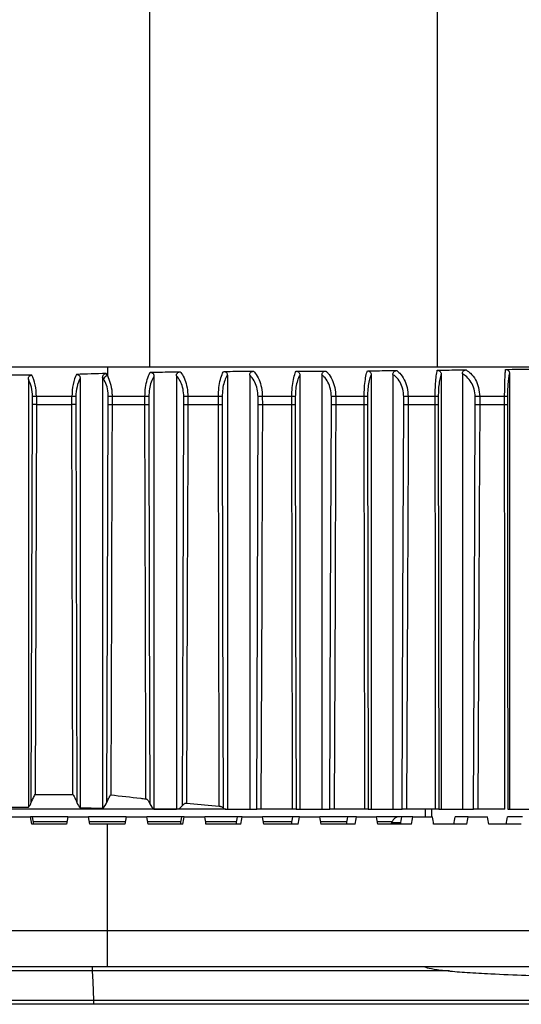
# Model space of a CAD drawing. Header units: millimetres. Extents: x 0 to 420, y 0 to 297.
# Tile 7 of 64: x 96.43 to 98.33, y 91.38 to 95.11. Entities that reach past the tile are written whole.
import ezdxf

# ---------------------------------------------------------------- set-up
doc = ezdxf.new("R2010")
doc.units = ezdxf.units.MM

msp = doc.modelspace()

# ---------------------------------------------------------------- linework, layer by layer
at = {"color": 7, "linetype": 'Continuous', "lineweight": 25}
for p, q in [((96.91723, 119.38999), (96.91723, 93.79318)), ((98.00658, 119.38999), (98.00658, 93.79318)), ((94.48637, 93.79318), (96.75733, 93.79318)), ((96.75733, 93.79318), (96.75733, 93.76023)), ((96.75733, 93.79318), (98.51788, 93.79318)), ((98.02226, 93.76576), (98.02226, 92.11517)), ((98.10265, 93.76693), (98.10265, 92.11517)), ((98.28121, 93.7686), (98.28121, 92.11517)), ((96.45799, 93.74632), (96.45799, 92.12316)), ((96.65413, 93.74952), (96.65413, 92.12107)), ((96.7394, 93.75318), (96.7394, 92.11968)), ((96.93411, 93.75775), (96.93411, 92.11636)), ((97.01918, 93.75963), (97.01918, 92.1154)), ((97.21206, 93.76114), (97.21206, 92.11517)), ((97.29668, 93.76172), (97.29668, 92.11517)), ((97.4869, 93.7622), (97.4869, 92.11517)), ((97.57065, 93.76256), (97.57065, 92.11517)), ((97.75718, 93.76337), (97.75718, 92.11517)), ((97.83947, 93.76424), (97.83947, 92.11517)), ((96.47389, 93.65095), (96.47374, 93.68026)), ((96.48846, 93.68041), (96.48861, 93.65098)), ((96.62309, 93.68041), (96.48846, 93.68041)), ((96.62295, 93.65098), (96.62309, 93.68041)), ((96.63816, 93.68026), (96.63803, 93.65095)), ((96.76092, 93.65095), (96.76076, 93.68026)), ((96.89976, 93.68041), (96.7753, 93.68041)), ((96.7753, 93.68041), (96.77546, 93.65098)), ((96.89963, 93.65098), (96.89976, 93.68041)), ((96.91456, 93.68026), (96.91444, 93.65095)), ((97.04728, 93.65095), (97.04711, 93.68026)), ((97.17828, 93.68041), (97.06244, 93.68041)), ((97.06244, 93.68041), (97.06261, 93.65098)), ((97.17817, 93.65098), (97.17828, 93.68041)), ((97.19232, 93.68026), (97.19221, 93.65095)), ((97.32887, 93.65095), (97.32869, 93.68026)), ((97.45627, 93.68041), (97.34464, 93.68041)), ((97.34464, 93.68041), (97.34482, 93.65098)), ((97.45617, 93.65098), (97.45627, 93.68041)), ((97.46957, 93.68026), (97.46947, 93.65095)), ((97.60646, 93.65095), (97.60627, 93.68026)), ((97.73061, 93.68041), (97.62266, 93.68041)), ((97.62266, 93.68041), (97.62285, 93.65098)), ((97.73053, 93.65098), (97.73061, 93.68041)), ((97.74316, 93.68026), (97.74309, 93.65095)), ((97.88086, 93.65095), (97.88065, 93.68026)), ((97.99964, 93.68041), (97.89728, 93.68041)), ((97.89728, 93.68041), (97.89749, 93.65098)), ((97.99958, 93.65098), (97.99964, 93.68041)), ((98.01138, 93.68026), (98.01132, 93.65095)), ((98.15179, 93.65095), (98.15157, 93.68026)), ((98.26287, 93.68041), (98.16836, 93.68041)), ((98.16836, 93.68041), (98.16859, 93.65098)), ((98.26284, 93.65098), (98.26287, 93.68041)), ((98.27372, 93.68026), (98.27369, 93.65095)), ((96.46926, 92.142), (96.47389, 93.65095)), ((96.48861, 93.65098), (96.48407, 92.17176)), ((96.48861, 93.65098), (96.62295, 93.65098)), ((96.62706, 92.17176), (96.62295, 93.65098)), ((96.63803, 93.65095), (96.64222, 92.141)), ((96.77546, 93.65098), (96.89963, 93.65098)), ((97.06261, 93.65098), (97.17817, 93.65098)), ((97.34482, 93.65098), (97.45617, 93.65098)), ((97.62285, 93.65098), (97.73053, 93.65098)), ((97.89749, 93.65098), (97.99958, 93.65098)), ((98.16859, 93.65098), (98.26284, 93.65098)), ((96.48407, 92.17176), (96.62706, 92.17176)), ((97.05741, 92.13855), (97.18168, 92.12733)), ((97.20603, 92.11517), (94.58222, 92.11517)), ((96.3867, 92.08673), (96.46567, 92.08673)), ((96.47075, 92.05829), (96.46567, 92.08673)), ((96.47402, 92.08673), (96.46567, 92.08673)), ((96.4791, 92.05829), (96.47402, 92.08673)), ((96.60807, 92.08673), (96.47402, 92.08673)), ((96.60807, 92.08673), (96.6031, 92.05829)), ((96.60807, 92.08673), (96.68623, 92.08673)), ((96.69124, 92.05829), (96.68623, 92.08673)), ((96.82843, 92.08673), (96.68623, 92.08673)), ((96.82843, 92.08673), (96.82342, 92.05829)), ((96.82843, 92.08673), (96.90645, 92.08673)), ((97.04011, 92.08673), (96.90645, 92.08673)), ((97.04845, 92.08673), (97.04011, 92.08673)), ((97.04845, 92.08673), (97.12626, 92.08673)), ((97.25102, 92.08673), (97.12626, 92.08673)), ((97.20603, 92.11517), (97.21206, 92.11517)), ((97.21206, 92.11517), (97.29668, 92.11517)), ((97.26768, 92.08673), (97.25102, 92.08673)), ((97.26768, 92.08673), (97.34506, 92.08673)), ((97.29668, 92.11517), (97.32327, 92.11517)), ((97.45917, 92.11517), (97.33921, 92.11517)), ((97.46058, 92.08673), (97.34506, 92.08673)), ((97.48551, 92.08673), (97.46058, 92.08673)), ((97.47245, 92.11517), (97.4869, 92.11517)), ((97.48551, 92.08673), (97.56224, 92.08673)), ((97.4869, 92.11517), (97.57065, 92.11517)), ((97.6682, 92.08673), (97.56224, 92.08673)), ((97.57065, 92.11517), (97.60042, 92.11517)), ((97.73286, 92.11517), (97.61679, 92.11517)), ((97.70134, 92.08673), (97.6682, 92.08673)), ((97.70134, 92.08673), (97.77723, 92.08673)), ((97.7454, 92.11517), (97.75718, 92.11517)), ((97.75718, 92.11517), (97.83947, 92.11517)), ((97.88241, 92.08673), (97.77723, 92.08673)), ((97.83947, 92.11517), (97.87428, 92.11517)), ((97.91459, 92.08673), (97.87333, 92.08673)), ((98.00124, 92.11517), (97.89089, 92.11517)), ((97.91459, 92.08673), (97.98941, 92.08673)), ((97.96182, 92.11517), (97.96204, 92.08673)), ((97.98623, 92.11517), (97.98602, 92.08673)), ((98.01297, 92.11517), (98.02226, 92.11517)), ((98.02226, 92.11517), (98.10265, 92.11517)), ((98.12466, 92.08673), (98.0754, 92.08673)), ((98.10265, 92.11517), (98.14472, 92.11517)), ((98.12466, 92.08673), (98.19822, 92.08673)), ((98.26387, 92.11517), (98.1615, 92.11517)), ((98.33098, 92.08673), (98.27386, 92.08673)), ((98.2747, 92.11517), (98.28121, 92.11517)), ((98.28121, 92.11517), (98.35941, 92.11517)), ((96.6031, 92.05829), (96.47075, 92.05829)), ((96.6048, 92.06802), (96.47736, 92.06802)), ((96.82513, 92.06802), (96.68953, 92.06802)), ((96.75733, 92.05829), (96.69124, 92.05829)), ((96.75733, 91.65515), (96.75733, 92.05829)), ((96.82342, 92.05829), (96.75733, 92.05829)), ((97.03679, 92.06802), (96.90971, 92.06802)), ((97.0434, 92.05829), (96.91141, 92.05829)), ((97.24768, 92.06802), (97.12948, 92.06802)), ((97.2626, 92.05829), (97.13115, 92.05829)), ((97.45722, 92.06802), (97.34822, 92.06802)), ((97.48041, 92.05829), (97.34987, 92.05829)), ((97.66485, 92.06802), (97.56535, 92.06802)), ((97.69625, 92.05829), (97.56696, 92.05829)), ((97.83606, 92.06802), (97.78026, 92.06802)), ((97.90951, 92.05829), (97.78183, 92.05829)), ((97.83252, 92.05829), (97.83606, 92.06802)), ((97.86927, 92.06398), (97.83459, 92.06398)), ((98.11961, 92.05829), (97.9939, 92.05829)), ((98.32597, 92.05829), (98.20258, 92.05829)), ((96.01786, 91.65515), (96.75733, 91.65515)), ((96.75733, 91.51791), (96.75733, 91.65515)), ((96.75733, 91.65515), (100.9488, 91.65515)), ((96.75733, 91.51791), (96.01786, 91.51791)), ((96.70012, 91.50263), (96.01956, 91.50263)), ((98.0536, 91.50263), (96.70012, 91.50263)), ((100.80668, 91.51791), (96.75733, 91.51791)), ((86.79144, 91.39099), (96.70438, 91.39099)), ((96.70575, 91.37571), (86.7931, 91.37571)), ((96.70438, 91.39099), (98.70456, 91.39099)), ((98.66576, 91.37571), (96.70575, 91.37571))]:
    msp.add_line(p, q, dxfattribs=at)
at = {"color": 7, "linetype": 'Continuous', "lineweight": 25, "flags": 128}
for points in [[(96.75599, 92.14266), (96.75841, 92.88313), (96.76092, 93.65095)], [(96.77546, 93.65098), (96.77535, 93.61685), (96.7749, 93.48034), (96.77311, 92.93428), (96.7706, 92.17021)], [(96.90347, 92.15495), (96.90314, 92.28581), (96.90173, 92.83187), (96.89963, 93.65098)], [(96.91444, 93.65095), (96.9164, 92.88314), (96.91831, 92.1366)], [(97.04208, 92.13021), (97.04465, 92.88313), (97.04728, 93.65095)], [(97.06261, 93.65098), (97.06249, 93.61685), (97.06202, 93.48034), (97.06015, 92.93428), (97.05741, 92.13855)], [(97.18168, 92.12733), (97.18163, 92.1493), (97.18132, 92.28581), (97.18006, 92.83187), (97.17817, 93.65098)], [(97.19221, 93.65095), (97.19397, 92.88314), (97.19572, 92.12082)], [(97.32327, 92.11517), (97.32607, 92.88314), (97.32887, 93.65095)], [(97.34482, 93.65098), (97.3447, 93.61685), (97.3442, 93.48034), (97.3422, 92.93428), (97.33921, 92.11517)], [(97.45917, 92.11517), (97.4591, 92.1493), (97.45884, 92.28581), (97.45777, 92.83187), (97.45617, 93.65098)], [(97.46947, 93.65095), (97.47096, 92.88314), (97.47245, 92.11517)], [(97.60042, 92.11517), (97.60344, 92.88314), (97.60646, 93.65095)], [(97.62285, 93.65098), (97.62272, 93.61685), (97.62218, 93.48034), (97.62002, 92.93428), (97.61679, 92.11517)], [(97.73286, 92.11517), (97.73281, 92.1493), (97.7326, 92.28581), (97.73177, 92.83187), (97.73053, 93.65098)], [(97.74309, 93.65095), (97.74425, 92.88314), (97.7454, 92.11517)], [(97.87428, 92.11517), (97.87757, 92.88314), (97.88086, 93.65095)], [(97.89749, 93.65098), (97.89734, 93.61685), (97.89675, 93.48034), (97.89441, 92.93428), (97.89089, 92.11517)], [(98.00124, 92.11517), (98.00121, 92.1493), (98.00106, 92.28581), (98.00047, 92.83187), (97.99958, 93.65098)], [(98.01132, 93.65095), (98.01215, 92.88314), (98.01297, 92.11517)], [(98.14472, 92.11517), (98.14826, 92.88314), (98.15179, 93.65095)], [(98.16859, 93.65098), (98.16843, 93.61685), (98.1678, 93.48034), (98.16528, 92.93428), (98.1615, 92.11517)], [(98.26387, 92.11517), (98.26385, 92.1493), (98.26375, 92.28581), (98.26339, 92.83187), (98.26284, 93.65098)], [(98.27369, 93.65095), (98.27419, 92.88314), (98.2747, 92.11517)], [(96.70012, 91.50263), (96.70172, 91.46098), (96.70438, 91.39099)]]:
    msp.add_lwpolyline(points, dxfattribs=at)
at = {"color": 7, "linetype": 'Continuous', "lineweight": 25}
for centre, radius, start, end in [((96.76422, 93.73732), 0.02393, 106.73339, 153.19301), ((96.49279, 92.52464), 1.15578, 90.21469, 90.94448), ((96.61974, 92.57885), 1.10157, 89.04194, 89.82595), ((96.78031, 92.4813), 1.19912, 90.2395, 90.9342), ((96.89707, 92.67653), 1.00388, 89.00122, 89.84637), ((97.068, 92.31946), 1.36097, 90.23419, 90.87935), ((97.17623, 92.82452), 0.85589, 88.92234, 89.86224), ((97.3511, 92.13455), 1.54588, 90.23932, 90.83051), ((97.45501, 92.97408), 0.70634, 88.81904, 89.89798), ((97.63046, 91.91948), 1.76095, 90.25403, 90.78725), ((97.73023, 93.11926), 0.56115, 88.67944, 89.96175), ((97.90699, 91.66776), 2.01268, 90.27653, 90.74984), ((98.00001, 93.2468), 0.43361, 88.49756, 90.04914), ((98.18023, 91.39476), 2.28568, 90.29756, 90.71854), ((98.26382, 93.35457), 0.32585, 88.25966, 90.16738), ((97.86279, 92.05829), 0.02844, 90, 160)]:
    msp.add_arc(centre, radius, start, end, dxfattribs=at)
for centre, major_axis, ratio, start_param, end_param in [((98.75023, 93.67942), (3.19591, 0), 0.0355967, 2.2460187, 2.2917808), ((96.71474, 93.67942), (0, 0.11376), 0.5319371, 5.5024115, 5.607963), ((108.12877, 93.67942), (16.92248, 0), 0.0067226, 2.3307711, 2.3398671), ((96.41704, 93.67942), (0, 0.0967), 0.5863487, 4.7211156, 5.4763433), ((96.43176, 93.67942), (0, 0.11376), 0.4983964, 4.7211156, 5.5232106), ((96.67442, 93.67942), (0, 0.11376), 0.4512173, 0.7209844, 1.5620697), ((96.68949, 93.67942), (0, 0.0967), 0.5308438, 0.7599276, 1.5620697), ((96.70027, 93.67942), (0, 0.0967), 0.6258084, 5.5024115, 5.5800578), ((96.48861, 93.65095), (0.01706, 0.00002), 0.0017453, 1.5707731, 2.6112562), ((96.62295, 93.65095), (0.01706, -0.00002), 0.0017453, 0.4880309, 1.5708173), ((100.78197, 92.17205), (8.46124, 0), 0.0067226, 4.1642282, 4.176001), ((96.44094, 92.17205), (0, 0.05688), 0.5863487, 3.6779807, 4.1556559), ((96.66752, 92.17205), (0, 0.05688), 0.5308438, 2.1483266, 2.6821474), ((96.72551, 92.17205), (0, 0.05688), 0.6258084, 3.5423217, 4.1692463), ((96.93965, 92.17205), (0, 0.05688), 0.4798412, 2.2438193, 2.9370441), ((97.01572, 92.17205), (0, 0.05688), 0.683853, 3.2306343, 3.8859211), ((97.36274, 92.17205), (1.59795, 0), 0.0355967, 4.2529437, 4.3116599), ((95.89432, 96.58458), (-4.35797, 24.74724), 0.0087734, 4.5269082, 4.528077), ((97.08543, 92.17205), (0.74496, 0), 0.0763557, 4.5078404, 4.6233473), ((97.58753, 96.39827), (4.19231, 23.80654), 0.0087734, 4.5306068, 4.5318217), ((97.62034, 96.58458), (4.35797, 24.74724), 0.0087734, 4.5299981, 4.531167), ((95.89787, 96.58458), (-4.34106, 24.74715), 0.017527, 4.5253786, 4.5265475), ((97.20603, 92.17205), (0, 0.05688), 0.4174335, 2.6923653, 3.1415927), ((97.58412, 96.39827), (4.17605, 23.80645), 0.017527, 4.5321363, 4.5333512), ((97.61679, 96.58458), (4.34106, 24.74715), 0.017527, 4.5315277, 4.5326965), ((95.90377, 96.58458), (-4.3129, 24.74701), 0.0262408, 4.5238799, 4.5250488), ((97.57844, 96.39827), (4.14896, 23.80632), 0.0262408, 4.533635, 4.5348499), ((97.61088, 96.58458), (4.3129, 24.74701), 0.0262408, 4.5330264, 4.5341952), ((95.91202, 96.58458), (-4.27354, 24.74682), 0.034895, 4.5224272, 4.523596), ((97.5705, 96.39827), (4.11109, 23.80613), 0.034895, 4.5350878, 4.5363027), ((97.60264, 96.58458), (4.27354, 24.74682), 0.034895, 4.5344791, 4.5356479), ((95.92258, 96.58458), (-4.22302, 24.74659), 0.0434694, 4.5210352, 4.522204), ((97.56034, 96.39827), (4.06249, 23.80591), 0.0434694, 4.5364798, 4.5376947), ((97.59208, 96.58458), (4.22302, 24.74659), 0.0434694, 4.5358711, 4.5370399), ((95.93543, 96.58458), (-4.16143, 24.74633), 0.0519439, 4.5197183, 4.5208871), ((97.54798, 96.39827), (4.00324, 23.80566), 0.0519439, 4.5377967, 4.5390116), ((97.57923, 96.58458), (4.16143, 24.74633), 0.0519439, 4.537188, 4.5383568), ((95.95053, 96.58458), (-4.08885, 24.74604), 0.0602982, 4.5184902, 4.5196591), ((97.53345, 96.39827), (3.93342, 23.80538), 0.0602982, 4.5390247, 4.5402396)]:
    msp.add_ellipse(centre, major_axis=major_axis, ratio=ratio, start_param=start_param, end_param=end_param, dxfattribs=at)
for points, knots in [([(96.7394, 93.75318), (96.73954, 93.75512), (96.7398, 93.75863), (96.74213, 93.76326), (96.74552, 93.7664), (96.74924, 93.76794), (96.7516, 93.76814), (96.75256, 93.76822)], [0, 0, 0, 0, 0.2594239, 0.4698381, 0.6813021, 0.8700139, 1, 1, 1, 1]), ([(96.89976, 93.68041), (96.90024, 93.69213), (96.90119, 93.71548), (96.90801, 93.74674), (96.91496, 93.76431), (96.91923, 93.77176), (96.91973, 93.77264)], [0, 0, 0, 0, 0.3167916, 0.63105393, 0.95680784, 1, 1, 1, 1]), ([(96.91973, 93.77264), (96.92452, 93.77276), (96.95767, 93.77359), (96.99554, 93.77418), (97.02862, 93.77441), (97.03334, 93.77445)], [0, 0, 0, 0, 0.1265068, 0.8755178, 1, 1, 1, 1]), ([(96.91973, 93.77264), (96.92133, 93.77254), (96.92455, 93.77236), (96.92883, 93.77014), (96.93191, 93.76673), (96.93379, 93.76248), (96.934, 93.75939), (96.93411, 93.75775)], [0, 0, 0, 0, 0.2059582, 0.4128784, 0.6035172, 0.7894835, 1, 1, 1, 1]), ([(97.01918, 93.75963), (97.01932, 93.76142), (97.0196, 93.76502), (97.02217, 93.76969), (97.02596, 93.7728), (97.02983, 93.77424), (97.03232, 93.77439), (97.03334, 93.77445)], [0, 0, 0, 0, 0.23371933, 0.46906587, 0.67391366, 0.86558831, 1, 1, 1, 1]), ([(97.03334, 93.77445), (97.03487, 93.77257), (97.04152, 93.76442), (97.05144, 93.74558), (97.06052, 93.71486), (97.0618, 93.69193), (97.06244, 93.68041)], [0, 0, 0, 0, 0.0929572, 0.4027819, 0.6999689, 1, 1, 1, 1]), ([(97.17828, 93.68041), (97.1787, 93.69207), (97.17952, 93.71529), (97.18541, 93.74637), (97.19195, 93.76564), (97.19639, 93.77388), (97.19749, 93.77593)], [0, 0, 0, 0, 0.2973256, 0.592141, 0.8982866, 1, 1, 1, 1]), ([(97.19749, 93.77593), (97.20235, 93.776), (97.23541, 93.77643), (97.27331, 93.77661), (97.30635, 93.77652), (97.31118, 93.77651)], [0, 0, 0, 0, 0.1280402, 0.8725632, 1, 1, 1, 1]), ([(97.19749, 93.77593), (97.19917, 93.77582), (97.20253, 93.77558), (97.20696, 93.77318), (97.21009, 93.76958), (97.21179, 93.76541), (97.21197, 93.76253), (97.21206, 93.76114)], [0, 0, 0, 0, 0.21588408, 0.4327943, 0.63101266, 0.82114748, 1, 1, 1, 1]), ([(97.29668, 93.76172), (97.29682, 93.76348), (97.2971, 93.76701), (97.29962, 93.7716), (97.30335, 93.77474), (97.30735, 93.77629), (97.31001, 93.77644), (97.31118, 93.77651)], [0, 0, 0, 0, 0.2259487, 0.4532833, 0.6551124, 0.8473116, 1, 1, 1, 1]), ([(97.31118, 93.77651), (97.3134, 93.77413), (97.32128, 93.76568), (97.3326, 93.74597), (97.34255, 93.71508), (97.34394, 93.692), (97.34464, 93.68041)], [0, 0, 0, 0, 0.1177058, 0.4187429, 0.7080635, 1, 1, 1, 1]), ([(97.45627, 93.68041), (97.4566, 93.69206), (97.45727, 93.71526), (97.46205, 93.7463), (97.46749, 93.76613), (97.47129, 93.77458), (97.47237, 93.77699)], [0, 0, 0, 0, 0.2915285, 0.5805711, 0.8808204, 1, 1, 1, 1]), ([(97.47237, 93.77699), (97.47721, 93.77704), (97.50997, 93.7774), (97.54757, 93.77751), (97.58032, 93.77737), (97.58515, 93.77734)], [0, 0, 0, 0, 0.1287704, 0.8715941, 1, 1, 1, 1]), ([(97.47237, 93.77699), (97.47405, 93.77686), (97.47744, 93.77661), (97.48189, 93.77416), (97.485, 93.7705), (97.48665, 93.76635), (97.48682, 93.76353), (97.4869, 93.7622)], [0, 0, 0, 0, 0.2188937, 0.4388349, 0.6392294, 0.8303121, 1, 1, 1, 1]), ([(97.57065, 93.76256), (97.57079, 93.76431), (97.57107, 93.76781), (97.57355, 93.77238), (97.57722, 93.77552), (97.58124, 93.77712), (97.58393, 93.77727), (97.58515, 93.77734)], [0, 0, 0, 0, 0.2231715, 0.4476349, 0.6485296, 0.8412851, 1, 1, 1, 1]), ([(97.58515, 93.77734), (97.58786, 93.77474), (97.59682, 93.76615), (97.60946, 93.74604), (97.62037, 93.71512), (97.62189, 93.69202), (97.62266, 93.68041)], [0, 0, 0, 0, 0.129195, 0.4262473, 0.7118472, 1, 1, 1, 1]), ([(97.73061, 93.68041), (97.73085, 93.6921), (97.73134, 93.71537), (97.73482, 93.7465), (97.73888, 93.76685), (97.74177, 93.77547), (97.74267, 93.77815)], [0, 0, 0, 0, 0.2868652, 0.5713623, 0.8665771, 1, 1, 1, 1]), ([(97.74267, 93.77815), (97.7475, 93.77822), (97.77977, 93.77872), (97.81684, 93.77901), (97.84909, 93.77902), (97.85389, 93.77903)], [0, 0, 0, 0, 0.1303672, 0.8704834, 1, 1, 1, 1]), ([(97.74267, 93.77815), (97.74436, 93.77803), (97.74775, 93.77779), (97.75222, 93.77531), (97.75533, 93.77159), (97.75694, 93.76745), (97.7571, 93.76466), (97.75718, 93.76337)], [0, 0, 0, 0, 0.2215204, 0.4441166, 0.6460595, 0.837059, 1, 1, 1, 1]), ([(97.83947, 93.76424), (97.83961, 93.76596), (97.83988, 93.76941), (97.8423, 93.77392), (97.84589, 93.77708), (97.8499, 93.77877), (97.85263, 93.77895), (97.85389, 93.77903)], [0, 0, 0, 0, 0.2186898, 0.4384829, 0.6385684, 0.833743, 1, 1, 1, 1]), ([(97.85389, 93.77903), (97.8577, 93.77585), (97.86842, 93.76692), (97.88286, 93.74584), (97.89477, 93.71501), (97.89644, 93.69198), (97.89728, 93.68041)], [0, 0, 0, 0, 0.1584068, 0.4456545, 0.7215579, 1, 1, 1, 1]), ([(97.99964, 93.68041), (97.99979, 93.69213), (98.00009, 93.71548), (98.00226, 93.74668), (98.00494, 93.76827), (98.00694, 93.77723), (98.00768, 93.78055)], [0, 0, 0, 0, 0.2757518, 0.5492956, 0.832868, 1, 1, 1, 1]), ([(98.00768, 93.78055), (98.01254, 93.78064), (98.04419, 93.78122), (98.08067, 93.78161), (98.1123, 93.78175), (98.11712, 93.78177)], [0, 0, 0, 0, 0.1330888, 0.867934, 1, 1, 1, 1]), ([(98.00768, 93.78055), (98.0094, 93.78043), (98.01285, 93.78019), (98.01739, 93.77761), (98.02052, 93.77376), (98.02204, 93.76962), (98.02219, 93.76692), (98.02226, 93.76576)], [0, 0, 0, 0, 0.2275639, 0.4562496, 0.6621687, 0.8539839, 1, 1, 1, 1]), ([(98.02226, 93.76576), (98.02121, 93.76283), (98.01848, 93.75521), (98.01488, 93.7367), (98.01198, 93.71016), (98.01158, 93.69024), (98.01138, 93.68026)], [0, 0, 0, 0, 0.1761311, 0.4589334, 0.7292295, 1, 1, 1, 1]), ([(98.10265, 93.76693), (98.10279, 93.76862), (98.10306, 93.77199), (98.10541, 93.77644), (98.10889, 93.77964), (98.11294, 93.78146), (98.11577, 93.78167), (98.11712, 93.78177)], [0, 0, 0, 0, 0.2115188, 0.4238649, 0.6220225, 0.8203385, 1, 1, 1, 1]), ([(98.15157, 93.68026), (98.15072, 93.69009), (98.14902, 93.70971), (98.13697, 93.73585), (98.12104, 93.75543), (98.1083, 93.7634), (98.10265, 93.76693)], [0, 0, 0, 0, 0.2573935, 0.5142583, 0.7847575, 1, 1, 1, 1]), ([(98.11712, 93.78177), (98.12279, 93.77776), (98.13608, 93.76839), (98.15283, 93.74566), (98.16566, 93.71493), (98.16746, 93.69195), (98.16836, 93.68041)], [0, 0, 0, 0, 0.2029325, 0.4751092, 0.7363239, 1, 1, 1, 1]), ([(98.26287, 93.68041), (98.26294, 93.69215), (98.26306, 93.71553), (98.26398, 93.74675), (98.26518, 93.77009), (98.26614, 93.77939), (98.26655, 93.78348)], [0, 0, 0, 0, 0.2612343, 0.5204071, 0.7889587, 1, 1, 1, 1]), ([(98.26655, 93.78348), (98.27144, 93.78357), (98.30239, 93.78412), (98.3382, 93.7845), (98.36913, 93.78465), (98.37399, 93.78467)], [0, 0, 0, 0, 0.1363078, 0.8644365, 1, 1, 1, 1]), ([(98.26655, 93.78348), (98.26832, 93.78335), (98.27185, 93.78309), (98.27648, 93.78035), (98.27962, 93.77631), (98.28103, 93.77219), (98.28116, 93.76961), (98.28121, 93.7686)], [0, 0, 0, 0, 0.2351194, 0.4713952, 0.6826159, 0.8759139, 1, 1, 1, 1]), ([(98.28121, 93.7686), (98.2803, 93.76494), (98.27832, 93.75702), (98.27589, 93.73676), (98.27409, 93.71021), (98.27384, 93.69025), (98.27372, 93.68026)], [0, 0, 0, 0, 0.2271745, 0.4923569, 0.7459592, 1, 1, 1, 1]), ([(96.45799, 93.74632), (96.45814, 93.74851), (96.45839, 93.75227), (96.46078, 93.75714), (96.4641, 93.76026), (96.46771, 93.76169), (96.46994, 93.76183), (96.47082, 93.76188)], [0, 0, 0, 0, 0.2901069, 0.4964782, 0.7043431, 0.8825389, 1, 1, 1, 1]), ([(96.64053, 93.76487), (96.64197, 93.7648), (96.64485, 93.76465), (96.64871, 93.76269), (96.65159, 93.75962), (96.65373, 93.75518), (96.65398, 93.75165), (96.65413, 93.74952)], [0, 0, 0, 0, 0.1852169, 0.3712193, 0.5459303, 0.7242774, 1, 1, 1, 1]), ([(96.76076, 93.68026), (96.76061, 93.68483), (96.7601, 93.7001), (96.75495, 93.72528), (96.74689, 93.74051), (96.74286, 93.74811)], [0, 0, 0, 0, 0.1763853, 0.5890653, 1, 1, 1, 1]), ([(96.75733, 93.76023), (96.76137, 93.75126), (96.76952, 93.73316), (96.77464, 93.70368), (96.77514, 93.68579), (96.7753, 93.68041)], [0, 0, 0, 0, 0.40775, 0.822097, 1, 1, 1, 1]), ([(96.93411, 93.75775), (96.93381, 93.7573), (96.92975, 93.75121), (96.92293, 93.73676), (96.91602, 93.71016), (96.91505, 93.69024), (96.91456, 93.68026)], [0, 0, 0, 0, 0.0263267, 0.3605262, 0.6799836, 1, 1, 1, 1]), ([(97.04711, 93.68026), (97.04648, 93.69007), (97.04523, 93.70965), (97.0363, 93.73579), (97.02676, 93.75145), (97.0205, 93.75821), (97.01918, 93.75963)], [0, 0, 0, 0, 0.3004257, 0.6002244, 0.9161524, 1, 1, 1, 1]), ([(97.21206, 93.76114), (97.21099, 93.75949), (97.20648, 93.75259), (97.19976, 93.73645), (97.19362, 93.71001), (97.19275, 93.69019), (97.19232, 93.68026)], [0, 0, 0, 0, 0.0971731, 0.4075093, 0.7034803, 1, 1, 1, 1]), ([(97.32869, 93.68026), (97.32801, 93.69013), (97.32666, 93.70983), (97.31703, 93.73611), (97.30621, 93.75267), (97.29873, 93.75977), (97.29668, 93.76172)], [0, 0, 0, 0, 0.2903486, 0.5801256, 0.8847359, 1, 1, 1, 1]), ([(97.4869, 93.7622), (97.48576, 93.76021), (97.4817, 93.75309), (97.47584, 93.73639), (97.47066, 93.70998), (97.46993, 93.69018), (97.46957, 93.68026)], [0, 0, 0, 0, 0.1180764, 0.4213083, 0.7103834, 1, 1, 1, 1]), ([(97.60627, 93.68026), (97.60554, 93.69014), (97.60407, 93.70987), (97.59364, 93.73617), (97.58166, 93.75314), (97.5732, 93.76038), (97.57065, 93.76256)], [0, 0, 0, 0, 0.28577721, 0.57099841, 0.87067407, 1, 1, 1, 1]), ([(97.75718, 93.76337), (97.75613, 93.76108), (97.75277, 93.7538), (97.74806, 93.73656), (97.74401, 93.71008), (97.74345, 93.69021), (97.74316, 93.68026)], [0, 0, 0, 0, 0.13577538, 0.43266569, 0.71607618, 1, 1, 1, 1]), ([(97.88065, 93.68026), (97.87986, 93.69011), (97.87827, 93.70978), (97.86699, 93.736), (97.85331, 93.75394), (97.84315, 93.7615), (97.83947, 93.76424)], [0, 0, 0, 0, 0.2744371, 0.548324, 0.8364497, 1, 1, 1, 1]), ([(96.76092, 93.65095), (96.7612, 93.65095), (96.76228, 93.65095), (96.76502, 93.65096), (96.7697, 93.65097), (96.77354, 93.65098), (96.77546, 93.65098)], [0, 0, 0, 0, 0.0891102, 0.3364654, 0.6682362, 1, 1, 1, 1]), ([(96.89963, 93.65098), (96.90154, 93.65098), (96.90537, 93.65097), (96.91029, 93.65096), (96.91312, 93.65096), (96.9142, 93.65095), (96.91444, 93.65095)], [0, 0, 0, 0, 0.3094748, 0.6189551, 0.9151089, 1, 1, 1, 1]), ([(97.04728, 93.65095), (97.04758, 93.65095), (97.04881, 93.65096), (97.05183, 93.65096), (97.05682, 93.65097), (97.06068, 93.65098), (97.06261, 93.65098)], [0, 0, 0, 0, 0.08748128, 0.35400849, 0.67700747, 1, 1, 1, 1]), ([(97.17817, 93.65098), (97.18006, 93.65098), (97.18385, 93.65097), (97.18849, 93.65096), (97.19106, 93.65096), (97.192, 93.65095), (97.19221, 93.65095)], [0, 0, 0, 0, 0.313601, 0.6272079, 0.9143075, 1, 1, 1, 1]), ([(97.32887, 93.65095), (97.3292, 93.65095), (97.33057, 93.65096), (97.33382, 93.65096), (97.33904, 93.65097), (97.34289, 93.65098), (97.34482, 93.65098)], [0, 0, 0, 0, 0.086589, 0.3634409, 0.6817235, 1, 1, 1, 1]), ([(97.45617, 93.65098), (97.45804, 93.65098), (97.46176, 93.65097), (97.46615, 93.65096), (97.4685, 93.65096), (97.46929, 93.65095), (97.46947, 93.65095)], [0, 0, 0, 0, 0.3143636, 0.628733, 0.9141604, 1, 1, 1, 1]), ([(97.60646, 93.65095), (97.60681, 93.65095), (97.6083, 93.65096), (97.61173, 93.65096), (97.6171, 93.65097), (97.62093, 93.65098), (97.62285, 93.65098)], [0, 0, 0, 0, 0.0864159, 0.3652569, 0.6826315, 1, 1, 1, 1]), ([(97.73053, 93.65098), (97.73236, 93.65098), (97.736, 93.65097), (97.74018, 93.65096), (97.7423, 93.65096), (97.74294, 93.65095), (97.74309, 93.65095)], [0, 0, 0, 0, 0.3119109, 0.6238275, 0.9146346, 1, 1, 1, 1]), ([(97.88086, 93.65095), (97.88124, 93.65095), (97.88281, 93.65096), (97.88636, 93.65096), (97.89179, 93.65097), (97.89559, 93.65098), (97.89749, 93.65098)], [0, 0, 0, 0, 0.0868609, 0.3605797, 0.6802929, 1, 1, 1, 1]), ([(97.99958, 93.65098), (98.00136, 93.65098), (98.00492, 93.65097), (98.00885, 93.65096), (98.01072, 93.65096), (98.01121, 93.65095), (98.01132, 93.65095)], [0, 0, 0, 0, 0.3096829, 0.6193714, 0.9150683, 1, 1, 1, 1]), ([(98.15179, 93.65095), (98.1522, 93.65095), (98.15385, 93.65096), (98.15749, 93.65096), (98.16297, 93.65097), (98.16671, 93.65098), (98.16859, 93.65098)], [0, 0, 0, 0, 0.0872342, 0.3566334, 0.6783199, 1, 1, 1, 1]), ([(98.26284, 93.65098), (98.26456, 93.65098), (98.26801, 93.65097), (98.27167, 93.65096), (98.27328, 93.65096), (98.27361, 93.65095), (98.27369, 93.65095)], [0, 0, 0, 0, 0.308646, 0.6172974, 0.9152711, 1, 1, 1, 1]), ([(96.46926, 92.142), (96.47134, 92.14682), (96.47546, 92.15638), (96.48122, 92.16658), (96.48401, 92.17165), (96.48407, 92.17176)], [0, 0, 0, 0, 0.4991098, 0.9896157, 1, 1, 1, 1]), ([(96.62706, 92.17176), (96.62712, 92.17165), (96.63017, 92.16611), (96.63617, 92.15553), (96.64027, 92.14569), (96.64222, 92.141)], [0, 0, 0, 0, 0.0100314, 0.5286326, 1, 1, 1, 1]), ([(96.75599, 92.14266), (96.7581, 92.14749), (96.76085, 92.15379), (96.76491, 92.16132), (96.76667, 92.16453), (96.76786, 92.16665), (96.76867, 92.16803), (96.76922, 92.16891), (96.76961, 92.16947), (96.76993, 92.16986), (96.77018, 92.1701), (96.77043, 92.17021), (96.77054, 92.17021), (96.7706, 92.17021)], [0, 0, 0, 0, 0.5285675, 0.6889206, 0.7965564, 0.8673583, 0.9134558, 0.9434477, 0.9631041, 0.9762065, 0.9893896, 0.9950426, 1, 1, 1, 1]), ([(96.7706, 92.17021), (96.80827, 92.16583), (96.85256, 92.16068), (96.89685, 92.15569), (96.90347, 92.15495)], [0, 0, 0, 0, 0.85047894, 1, 1, 1, 1]), ([(96.90347, 92.15495), (96.90427, 92.15474), (96.90629, 92.15421), (96.9105, 92.15048), (96.91488, 92.14423), (96.91721, 92.13906), (96.91831, 92.1366)], [0, 0, 0, 0, 0.092948, 0.2338788, 0.6359353, 1, 1, 1, 1]), ([(97.04208, 92.13021), (97.04359, 92.13198), (97.04592, 92.13472), (97.05056, 92.13751), (97.05421, 92.13864), (97.05645, 92.13858), (97.05741, 92.13855)], [0, 0, 0, 0, 0.430739, 0.6675628, 0.8573637, 1, 1, 1, 1]), ([(97.18168, 92.12733), (97.1834, 92.12706), (97.18682, 92.12653), (97.1912, 92.1245), (97.19413, 92.12249), (97.19532, 92.12124), (97.19572, 92.12082)], [0, 0, 0, 0, 0.2687713, 0.5359667, 0.8411725, 1, 1, 1, 1]), ([(97.33921, 92.11517), (97.33728, 92.11517), (97.33343, 92.11517), (97.32797, 92.11517), (97.32478, 92.11517), (97.32344, 92.11517), (97.32327, 92.11517)], [0, 0, 0, 0, 0.3187682, 0.6375362, 0.9563083, 1, 1, 1, 1]), ([(97.47245, 92.11517), (97.47165, 92.11517), (97.47005, 92.11517), (97.4656, 92.11517), (97.46171, 92.11517), (97.4595, 92.11517), (97.45917, 92.11517)], [0, 0, 0, 0, 0.3147994, 0.6295988, 0.9443958, 1, 1, 1, 1]), ([(97.61679, 92.11517), (97.61487, 92.11517), (97.61104, 92.11517), (97.60544, 92.11517), (97.60207, 92.11517), (97.6006, 92.11517), (97.60042, 92.11517)], [0, 0, 0, 0, 0.3178457, 0.6356912, 0.9535407, 1, 1, 1, 1]), ([(97.7454, 92.11517), (97.74473, 92.11517), (97.74339, 92.11517), (97.73925, 92.11517), (97.73546, 92.11517), (97.73323, 92.11517), (97.73286, 92.11517)], [0, 0, 0, 0, 0.3123062, 0.6246125, 0.9369163, 1, 1, 1, 1]), ([(97.89089, 92.11517), (97.88899, 92.11517), (97.88519, 92.11517), (97.87949, 92.11517), (97.876, 92.11517), (97.87445, 92.11517), (97.87428, 92.11517)], [0, 0, 0, 0, 0.3202215, 0.6404429, 0.9606684, 1, 1, 1, 1]), ([(98.01297, 92.11517), (98.01243, 92.11517), (98.01137, 92.11517), (98.00755, 92.11517), (98.00387, 92.11517), (98.00165, 92.11517), (98.00124, 92.11517)], [0, 0, 0, 0, 0.3100409, 0.6200819, 0.9301205, 1, 1, 1, 1]), ([(98.1615, 92.11517), (98.15963, 92.11517), (98.1559, 92.11517), (98.14983, 92.11517), (98.14648, 92.11517), (98.14472, 92.11517)], [0, 0, 0, 0, 0.3223938, 0.64478742, 1, 1, 1, 1]), ([(96.69874, 91.51791), (96.69877, 91.5179), (96.69905, 91.51777), (96.69957, 91.51461), (96.69994, 91.50653), (96.70012, 91.50263)], [0, 0, 0, 0, 0.0673717, 0.5504413, 1, 1, 1, 1]), ([(97.95904, 91.52023), (97.96014, 91.51886), (97.96307, 91.51524), (97.99322, 91.50909), (98.04591, 91.5024), (98.11796, 91.49631), (98.17936, 91.49305), (98.21002, 91.49142)], [0, 0, 0, 0, 0.1315675, 0.3491651, 0.5655596, 0.783088, 1, 1, 1, 1]), ([(98.21002, 91.49142), (98.29911, 91.48755), (98.47663, 91.47983), (98.62476, 91.47869), (98.69855, 91.47812)], [0, 0, 0, 0, 0.5018635, 1, 1, 1, 1]), ([(96.70438, 91.39099), (96.70456, 91.38709), (96.70493, 91.37899), (96.70544, 91.37585), (96.70572, 91.37572), (96.70575, 91.37571)], [0, 0, 0, 0, 0.4495707, 0.9342644, 1, 1, 1, 1])]:
    msp.add_open_spline(points, degree=3, knots=knots, dxfattribs=at)

doc.saveas('drawing.dxf')
